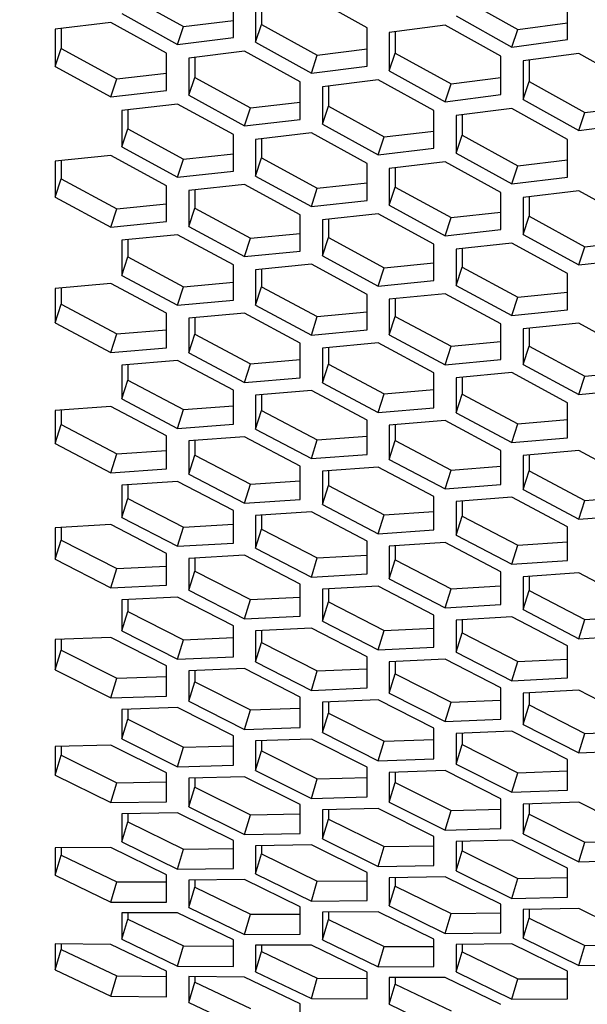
# Model space of a CAD drawing. Header units: millimetres. Extents: x 0 to 420, y 0 to 297.
# Tile 211 of 256: x 238.12 to 240.58, y 180.93 to 185.2. Entities that reach past the tile are written whole.
import ezdxf

# ---------------------------------------------------------------- set-up
doc = ezdxf.new("R2010")
doc.units = ezdxf.units.MM
doc.header["$LTSCALE"] = 23.1
doc.layers.get('0').update_dxf_attribs({"linetype": 'CONTINUOUS'})
doc.layers.add('DIM_PILOTEES', color=7, linetype='CONTINUOUS')
doc.styles.add('TEXTSTYLE_2', font='txt', dxfattribs={"width": 0.97619})
doc.dimstyles.new('DIMSTYLE_1', dxfattribs={"dimtxt": 2.5, "dimasz": 0.1875, "dimexe": 0.125, "dimexo": 0.0625, "dimgap": 1.25, "dimtad": 0, "dimtih": 1, "dimtoh": 1, "dimdsep": 46, "dimtxsty": 'TEXTSTYLE_2', "dimblk": '_FILLED', "dimblk1": '_FILLED', "dimblk2": '_FILLED', "dimcen": 0.09, "dimazin": 2, "dimtfac": 1, "dimtofl": 0, "dimtmove": 0, "dimatfit": 3, "dimldrblk": '_FILLED', "dimfxl": 1, "dimtolj": 1, "dimarcsym": 0})

# ---------------------------------------------------------------- blocks, each defined once
blk = doc.blocks.new('_FILLED')
at = {"color": 0, "linetype": 'BYBLOCK'}
blk.add_solid([(0, 0), (-1, 0.167), (-1, -0.167)], dxfattribs=at)
blk = doc.blocks.new('*D0')
at = {"layer": 'DIM_PILOTEES', "color": 2, "linetype": 'CONTINUOUS'}
for p, q in [((218.8808, 254.2086), (215.0951, 254.2086)), ((215.2201, 254.2086), (215.2201, 191.7537)), ((273.8528, 254.2086), (218.8808, 254.2086)), ((215.2201, 129.4471), (215.2201, 186.7537)), ((218.8808, 129.4471), (215.0951, 129.4471)), ((273.8782, 129.4471), (218.8808, 129.4471))]:
    blk.add_line(p, q, dxfattribs=at)
at = {"layer": 'DIM_PILOTEES', "color": 2, "linetype": 'CONTINUOUS', "xscale": 0.1875, "yscale": 0.1875, "zscale": 0.1875}
for p, rotation in [((215.2201, 254.2086), 90), ((215.2201, 129.4471), 270)]:
    blk.add_blockref('_FILLED', p, dxfattribs=dict(at, rotation=rotation))
at = {"layer": 'DIM_PILOTEES', "color": 2, "linetype": 'CONTINUOUS', "insert": (215.2201, 190.5037), "char_height": 2.5, "width": 10.982143, "attachment_point": 2, "line_spacing_factor": 0.9, "style": 'TEXTSTYLE_2'}
blk.add_mtext('{\\ftxt;\\W0.0001;\\H0.0001;\\~}{\\ftxt;\\W2.9285714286;\\H2.5; }{\\ftxt;\\W0.0001;\\H0.0001;\\~}', dxfattribs=at)

msp = doc.modelspace()

# ---------------------------------------------------------------- linework, layer by layer
at = {"color": 7, "linetype": 'CONTINUOUS'}
for p, q in [((238.5909, 185.3012), (238.8324, 185.1681)), ((240.0398, 185.2906), (240.2813, 185.1557)), ((239.1705, 185.2686), (239.1705, 185.1773)), ((238.8324, 185.1681), (239.048, 185.1947)), ((238.3011, 185.1592), (238.3011, 185.0729)), ((238.8065, 185.0908), (238.8324, 185.1681)), ((239.1446, 185.1002), (239.1705, 185.1773)), ((239.1705, 185.1773), (239.4119, 185.0438)), ((240.2554, 185.0792), (240.2813, 185.1557)), ((240.2813, 185.1557), (240.4969, 185.1848)), ((239.75, 185.1453), (239.75, 185.0533)), ((238.2752, 184.995), (238.3011, 185.0729)), ((238.3011, 185.0729), (238.5426, 184.9408)), ((239.4119, 185.0438), (239.6275, 185.0707)), ((238.8807, 185.0347), (238.8807, 184.9477)), ((239.3861, 184.9665), (239.4119, 185.0438)), ((239.7241, 184.9762), (239.75, 185.0533)), ((239.75, 185.0533), (239.9915, 184.9195)), ((240.3296, 185.0221), (240.3296, 184.9294)), ((238.5167, 184.8628), (238.5426, 184.9408)), ((238.5426, 184.9408), (238.7582, 184.9656)), ((238.8548, 184.8698), (238.8807, 184.9477)), ((238.8807, 184.9477), (239.1222, 184.8153)), ((239.9915, 184.9195), (240.2071, 184.9468)), ((239.4602, 184.9103), (239.4602, 184.8225)), ((239.9656, 184.8422), (239.9915, 184.9195)), ((240.3037, 184.8523), (240.3296, 184.9294)), ((240.3296, 184.9294), (240.571, 184.7952)), ((238.5909, 184.8074), (238.5909, 184.7246)), ((239.0963, 184.7373), (239.1222, 184.8153)), ((239.1222, 184.8153), (239.3378, 184.8404)), ((239.4344, 184.7447), (239.4602, 184.8225)), ((239.4602, 184.8225), (239.7017, 184.6898)), ((240.571, 184.7952), (240.7866, 184.8228)), ((240.0398, 184.7858), (240.0398, 184.6974)), ((240.5452, 184.7179), (240.571, 184.7952)), ((238.565, 184.6459), (238.5909, 184.7246)), ((238.5909, 184.7246), (238.8324, 184.5933)), ((239.1705, 184.6817), (239.1705, 184.5982)), ((239.6758, 184.6118), (239.7017, 184.6898)), ((239.7017, 184.6898), (239.9173, 184.7151)), ((240.0139, 184.6195), (240.0398, 184.6974)), ((240.0398, 184.6974), (240.2813, 184.5643)), ((238.8065, 184.5145), (238.8324, 184.5933)), ((238.8324, 184.5933), (239.048, 184.6164)), ((239.1446, 184.5196), (239.1705, 184.5982)), ((239.1705, 184.5982), (239.4119, 184.4666)), ((238.3011, 184.5865), (238.3011, 184.5079)), ((239.75, 184.556), (239.75, 184.4718)), ((240.2554, 184.4863), (240.2813, 184.5643)), ((240.2813, 184.5643), (240.4969, 184.5899)), ((238.2752, 184.4285), (238.3011, 184.5079)), ((238.3011, 184.5079), (238.5426, 184.3778)), ((239.3861, 184.3878), (239.4119, 184.4666)), ((239.4119, 184.4666), (239.6275, 184.49)), ((239.7241, 184.3932), (239.75, 184.4718)), ((239.75, 184.4718), (239.9915, 184.3399)), ((238.8807, 184.4596), (238.8807, 184.3803)), ((240.3296, 184.4304), (240.3296, 184.3454)), ((238.5426, 184.3778), (238.7582, 184.399)), ((238.8548, 184.301), (238.8807, 184.3803)), ((238.8807, 184.3803), (239.1222, 184.2499)), ((238.5167, 184.2982), (238.5426, 184.3778)), ((239.9656, 184.2611), (239.9915, 184.3399)), ((239.9915, 184.3399), (240.2071, 184.3636)), ((240.3037, 184.2668), (240.3296, 184.3454)), ((240.3296, 184.3454), (240.571, 184.2132)), ((239.4602, 184.3327), (239.4602, 184.2527)), ((239.1222, 184.2499), (239.3378, 184.2714)), ((239.4344, 184.1734), (239.4602, 184.2527)), ((239.4602, 184.2527), (239.7017, 184.122)), ((238.5909, 184.244), (238.5909, 184.1689)), ((239.0963, 184.1703), (239.1222, 184.2499)), ((240.5452, 184.1344), (240.571, 184.2132)), ((240.571, 184.2132), (240.7866, 184.2372)), ((238.565, 184.0889), (238.5909, 184.1689)), ((238.5909, 184.1689), (238.8324, 184.0397)), ((240.0398, 184.2059), (240.0398, 184.1252)), ((239.7017, 184.122), (239.9173, 184.1438)), ((240.0139, 184.0458), (240.0398, 184.1252)), ((240.0398, 184.1252), (240.2813, 183.9941)), ((239.1705, 184.1159), (239.1705, 184.0402)), ((239.6758, 184.0425), (239.7017, 184.122)), ((238.8065, 183.9594), (238.8324, 184.0397)), ((238.8324, 184.0397), (239.048, 184.0593)), ((239.1446, 183.9601), (239.1705, 184.0402)), ((239.1705, 184.0402), (239.4119, 183.9106)), ((238.3011, 184.0349), (238.3011, 183.9641)), ((240.2813, 183.9941), (240.4969, 184.0162)), ((238.2752, 183.8833), (238.3011, 183.9641)), ((238.3011, 183.9641), (238.5426, 183.836)), ((239.75, 183.9879), (239.75, 183.9115)), ((240.2554, 183.9146), (240.2813, 183.9941)), ((239.3861, 183.8304), (239.4119, 183.9106)), ((239.4119, 183.9106), (239.6275, 183.9305)), ((239.7241, 183.8314), (239.75, 183.9115)), ((239.75, 183.9115), (239.9915, 183.7816)), ((238.8807, 183.9057), (238.8807, 183.8342)), ((238.5167, 183.755), (238.5426, 183.836)), ((238.5426, 183.836), (238.7582, 183.8537)), ((238.8548, 183.7534), (238.8807, 183.8342)), ((238.8807, 183.8342), (239.1222, 183.7058)), ((240.3296, 183.8598), (240.3296, 183.7828)), ((239.9656, 183.7013), (239.9915, 183.7816)), ((239.9915, 183.7816), (240.2071, 183.8018)), ((240.3037, 183.7027), (240.3296, 183.7828)), ((240.3296, 183.7828), (240.571, 183.6525)), ((239.4602, 183.7765), (239.4602, 183.7044)), ((238.5909, 183.702), (238.5909, 183.6348)), ((239.0963, 183.6249), (239.1222, 183.7058)), ((239.1222, 183.7058), (239.3378, 183.7238)), ((239.4344, 183.6236), (239.4602, 183.7044)), ((239.4602, 183.7044), (239.7017, 183.5757)), ((240.571, 183.6525), (240.7866, 183.673)), ((238.565, 183.5533), (238.5909, 183.6348)), ((238.5909, 183.6348), (238.8324, 183.5076)), ((240.0398, 183.6473), (240.0398, 183.5745)), ((240.5452, 183.5723), (240.571, 183.6525)), ((239.1705, 183.5716), (239.1705, 183.5038)), ((239.6758, 183.4947), (239.7017, 183.5757)), ((239.7017, 183.5757), (239.9173, 183.5939)), ((240.0139, 183.4937), (240.0398, 183.5745)), ((240.0398, 183.5745), (240.2813, 183.4455)), ((238.3011, 183.5048), (238.3011, 183.4419)), ((238.8065, 183.4259), (238.8324, 183.5076)), ((238.8324, 183.5076), (239.048, 183.5237)), ((239.1446, 183.4223), (239.1705, 183.5038)), ((239.1705, 183.5038), (239.4119, 183.3763)), ((238.2752, 183.3597), (238.3011, 183.4419)), ((238.3011, 183.4419), (238.5426, 183.3159)), ((239.75, 183.4413), (239.75, 183.3728)), ((240.2554, 183.3645), (240.2813, 183.4455)), ((240.2813, 183.4455), (240.4969, 183.464)), ((238.8807, 183.3734), (238.8807, 183.3098)), ((239.3861, 183.2946), (239.4119, 183.3763)), ((239.4119, 183.3763), (239.6275, 183.3926)), ((239.7241, 183.2913), (239.75, 183.3728)), ((239.75, 183.3728), (239.9915, 183.245)), ((238.5167, 183.2336), (238.5426, 183.3159)), ((238.5426, 183.3159), (238.7582, 183.3301)), ((238.8548, 183.2276), (238.8807, 183.3098)), ((238.8807, 183.3098), (239.1222, 183.1835)), ((240.3296, 183.311), (240.3296, 183.2418)), ((239.4602, 183.2419), (239.4602, 183.1777)), ((239.9656, 183.1633), (239.9915, 183.245)), ((239.9915, 183.245), (240.2071, 183.2616)), ((240.3037, 183.1603), (240.3296, 183.2418)), ((240.3296, 183.2418), (240.571, 183.1137)), ((239.0963, 183.1012), (239.1222, 183.1835)), ((239.1222, 183.1835), (239.3378, 183.198)), ((238.5909, 183.1817), (238.5909, 183.1224)), ((239.4344, 183.0956), (239.4602, 183.1777)), ((239.4602, 183.1777), (239.7017, 183.0512)), ((238.565, 183.0396), (238.5909, 183.1224)), ((238.5909, 183.1224), (238.8324, 182.9974)), ((240.0398, 183.1105), (240.0398, 183.0456)), ((240.5452, 183.032), (240.571, 183.1137)), ((240.571, 183.1137), (240.7866, 183.1306)), ((239.7017, 183.0512), (239.9173, 183.0659)), ((239.1705, 183.0492), (239.1705, 182.9893)), ((239.6758, 182.9688), (239.7017, 183.0512)), ((240.0139, 182.9635), (240.0398, 183.0456)), ((240.0398, 183.0456), (240.2813, 182.9188)), ((238.3011, 182.9967), (238.3011, 182.9416)), ((238.8065, 182.9144), (238.8324, 182.9974)), ((238.8324, 182.9974), (239.048, 183.0099)), ((239.1446, 182.9064), (239.1705, 182.9893)), ((239.1705, 182.9893), (239.4119, 182.8639)), ((238.2752, 182.8582), (238.3011, 182.9416)), ((238.3011, 182.9416), (238.5426, 182.8179)), ((240.2813, 182.9188), (240.4969, 182.9337)), ((239.75, 182.9167), (239.75, 182.8561)), ((240.2554, 182.8364), (240.2813, 182.9188)), ((238.8807, 182.8631), (238.8807, 182.8074)), ((239.3861, 182.7809), (239.4119, 182.8639)), ((239.4119, 182.8639), (239.6275, 182.8767)), ((239.7241, 182.7733), (239.75, 182.8561)), ((239.75, 182.8561), (239.9915, 182.7305)), ((238.5167, 182.7342), (238.5426, 182.8179)), ((238.5426, 182.8179), (238.7582, 182.8285)), ((238.8548, 182.724), (238.8807, 182.8074)), ((238.8807, 182.8074), (239.1222, 182.6834)), ((240.3296, 182.7841), (240.3296, 182.7229)), ((239.4602, 182.7295), (239.4602, 182.6732)), ((239.9656, 182.6475), (239.9915, 182.7305)), ((239.9915, 182.7305), (240.2071, 182.7435)), ((240.3037, 182.6401), (240.3296, 182.7229)), ((240.3296, 182.7229), (240.571, 182.597)), ((238.5909, 182.6836), (238.5909, 182.6322)), ((239.0963, 182.5997), (239.1222, 182.6834)), ((239.1222, 182.6834), (239.3378, 182.6943)), ((239.4344, 182.5897), (239.4602, 182.6732)), ((239.4602, 182.6732), (239.7017, 182.5489)), ((238.565, 182.5481), (238.5909, 182.6322)), ((238.5909, 182.6322), (238.8324, 182.5095)), ((240.0398, 182.5959), (240.0398, 182.539)), ((240.5452, 182.514), (240.571, 182.597)), ((240.571, 182.597), (240.7866, 182.6104)), ((239.1705, 182.549), (239.1705, 182.497)), ((239.6758, 182.4652), (239.7017, 182.5489)), ((239.7017, 182.5489), (239.9173, 182.56)), ((238.3011, 182.5108), (238.3011, 182.4637)), ((238.8065, 182.4252), (238.8324, 182.5095)), ((238.8324, 182.5095), (239.048, 182.5184)), ((240.0139, 182.4555), (240.0398, 182.539)), ((240.0398, 182.539), (240.2813, 182.4144)), ((238.2752, 182.3789), (238.3011, 182.4637)), ((238.3011, 182.4637), (238.5426, 182.3422)), ((239.1446, 182.4129), (239.1705, 182.497)), ((239.1705, 182.497), (239.4119, 182.374)), ((240.2813, 182.4144), (240.4969, 182.4258)), ((238.8807, 182.3752), (238.8807, 182.3274)), ((239.3861, 182.2897), (239.4119, 182.374)), ((239.4119, 182.374), (239.6275, 182.3832)), ((239.75, 182.4144), (239.75, 182.3618)), ((240.2554, 182.3307), (240.2813, 182.4144)), ((238.5167, 182.2573), (238.5426, 182.3422)), ((238.5426, 182.3422), (238.7582, 182.3493)), ((239.7241, 182.2777), (239.75, 182.3618)), ((239.75, 182.3618), (239.9915, 182.2384)), ((238.8548, 182.2427), (238.8807, 182.3274)), ((238.8807, 182.3274), (239.1222, 182.2057)), ((239.9915, 182.2384), (240.2071, 182.2479)), ((240.3296, 182.2797), (240.3296, 182.2265)), ((238.5909, 182.208), (238.5909, 182.1646)), ((239.0963, 182.1208), (239.1222, 182.2057)), ((239.1222, 182.2057), (239.3378, 182.213)), ((239.4602, 182.2395), (239.4602, 182.1912)), ((239.9656, 182.1542), (239.9915, 182.2384)), ((240.3037, 182.1424), (240.3296, 182.2265)), ((240.3296, 182.2265), (240.571, 182.1029)), ((238.565, 182.0792), (238.5909, 182.1646)), ((238.5909, 182.1646), (238.8324, 182.0441)), ((239.4344, 182.1065), (239.4602, 182.1912)), ((239.4602, 182.1912), (239.7017, 182.0692)), ((239.7017, 182.0692), (239.9173, 182.0768)), ((240.0398, 182.1039), (240.0398, 182.055)), ((240.5452, 182.0186), (240.571, 182.1029)), ((240.571, 182.1029), (240.7866, 182.1127)), ((238.3011, 182.0475), (238.3011, 182.0084)), ((238.8065, 181.9586), (238.8324, 182.0441)), ((238.8324, 182.0441), (239.048, 182.0496)), ((239.1705, 182.0714), (239.1705, 182.0274)), ((239.6758, 181.9843), (239.7017, 182.0692)), ((240.0139, 181.9702), (240.0398, 182.055)), ((240.0398, 182.055), (240.2813, 181.9327)), ((238.2752, 181.9224), (238.3011, 182.0084)), ((238.3011, 182.0084), (238.5426, 181.8893)), ((239.1446, 181.942), (239.1705, 182.0274)), ((239.1705, 182.0274), (239.4119, 181.9067)), ((238.8807, 181.9099), (238.8807, 181.8702)), ((239.3861, 181.8211), (239.4119, 181.9067)), ((239.4119, 181.9067), (239.6275, 181.9123)), ((239.75, 181.9347), (239.75, 181.8902)), ((240.2554, 181.8478), (240.2813, 181.9327)), ((240.2813, 181.9327), (240.4969, 181.9405)), ((238.5167, 181.8032), (238.5426, 181.8893)), ((238.5426, 181.8893), (238.7582, 181.8928)), ((238.8548, 181.7843), (238.8807, 181.8702)), ((238.8807, 181.8702), (239.1222, 181.7508)), ((239.7241, 181.8048), (239.75, 181.8902)), ((239.75, 181.8902), (239.9915, 181.7692)), ((239.9915, 181.7692), (240.2071, 181.7751)), ((240.3296, 181.7981), (240.3296, 181.7529)), ((238.5909, 181.7552), (238.5909, 181.7198)), ((239.0963, 181.6647), (239.1222, 181.7508)), ((239.1222, 181.7508), (239.3378, 181.7546)), ((239.4344, 181.6461), (239.4602, 181.732)), ((239.4602, 181.7723), (239.4602, 181.732)), ((239.4602, 181.732), (239.7017, 181.6124)), ((239.9656, 181.6837), (239.9915, 181.7692)), ((240.3037, 181.6676), (240.3296, 181.7529)), ((240.3296, 181.7529), (240.571, 181.6317)), ((238.565, 181.6332), (238.5909, 181.7198)), ((238.5909, 181.7198), (238.8324, 181.6017)), ((238.3011, 181.6072), (238.3011, 181.576)), ((239.1705, 181.6166), (239.1705, 181.5807)), ((239.6758, 181.5263), (239.7017, 181.6124)), ((239.7017, 181.6124), (239.9173, 181.6164)), ((240.0398, 181.6347), (240.0398, 181.5939)), ((240.5452, 181.5462), (240.571, 181.6317)), ((240.571, 181.6317), (240.7866, 181.6378)), ((238.2752, 181.4889), (238.3011, 181.576)), ((238.3011, 181.576), (238.5426, 181.4594)), ((238.8065, 181.5151), (238.8324, 181.6017)), ((238.8324, 181.6017), (239.048, 181.6036)), ((239.1446, 181.4942), (239.1705, 181.5807)), ((239.1705, 181.5807), (239.4119, 181.4624)), ((240.0139, 181.5079), (240.0398, 181.5939)), ((240.0398, 181.5939), (240.2813, 181.474)), ((239.75, 181.4781), (239.75, 181.4416)), ((240.2813, 181.474), (240.4969, 181.4782)), ((238.5167, 181.3721), (238.5426, 181.4594)), ((238.5426, 181.4594), (238.7582, 181.4593)), ((238.8548, 181.3489), (238.8807, 181.436)), ((238.8807, 181.4677), (238.8807, 181.436)), ((238.8807, 181.436), (239.1222, 181.3191)), ((239.3861, 181.3757), (239.4119, 181.4624)), ((239.4119, 181.4624), (239.6275, 181.4645)), ((239.7241, 181.3551), (239.75, 181.4416)), ((239.75, 181.4416), (239.9915, 181.3231)), ((240.2554, 181.3879), (240.2813, 181.474)), ((238.5909, 181.3255), (238.5909, 181.2981)), ((239.0963, 181.2319), (239.1222, 181.3191)), ((239.1222, 181.3191), (239.3378, 181.3193)), ((239.4602, 181.3282), (239.4602, 181.296)), ((239.9656, 181.2364), (239.9915, 181.3231)), ((239.9915, 181.3231), (240.2071, 181.3254)), ((240.3296, 181.3395), (240.3296, 181.3025)), ((238.565, 181.2105), (238.5909, 181.2981)), ((238.5909, 181.2981), (238.8324, 181.1826)), ((239.4344, 181.2089), (239.4602, 181.296)), ((239.4602, 181.296), (239.7017, 181.1789)), ((240.3037, 181.216), (240.3296, 181.3025)), ((240.3296, 181.3025), (240.571, 181.1837)), ((238.3011, 181.1901), (238.3011, 181.1669)), ((238.8065, 181.0948), (238.8324, 181.1826)), ((238.8324, 181.1826), (239.048, 181.1809)), ((239.1705, 181.1852), (239.1705, 181.1572)), ((239.6758, 181.0917), (239.7017, 181.1789)), ((239.7017, 181.1789), (239.9173, 181.1793)), ((240.0398, 181.1888), (240.0398, 181.156)), ((240.5452, 181.097), (240.571, 181.1837)), ((240.571, 181.1837), (240.7866, 181.1862)), ((238.2752, 181.0788), (238.3011, 181.1669)), ((238.3011, 181.1669), (238.5426, 181.0528)), ((239.1446, 181.0696), (239.1705, 181.1572)), ((239.1705, 181.1572), (239.4119, 181.0415)), ((240.0139, 181.069), (240.0398, 181.156)), ((240.0398, 181.156), (240.2813, 181.0386)), ((238.5167, 180.9645), (238.5426, 181.0528)), ((238.5426, 181.0528), (238.7582, 181.0492)), ((238.8548, 180.937), (238.8807, 181.0252)), ((238.8807, 181.0488), (238.8807, 181.0252)), ((238.8807, 181.0252), (239.1222, 180.9109)), ((239.3861, 180.9537), (239.4119, 181.0415)), ((239.4119, 181.0415), (239.6275, 181.04)), ((239.7241, 180.9287), (239.75, 181.0164)), ((239.75, 181.0448), (239.75, 181.0164)), ((239.75, 181.0164), (239.9915, 180.9004)), ((240.2554, 180.9514), (240.2813, 181.0386)), ((240.2813, 181.0386), (240.4969, 181.0393))]:
    msp.add_line(p, q, dxfattribs=at)
at = {"color": 3, "linetype": 'CONTINUOUS'}
for p, q in [((239.048, 185.1208), (239.048, 185.2857)), ((239.6275, 185.1625), (239.3861, 185.2971)), ((240.4969, 185.112), (240.4969, 185.2815)), ((239.1446, 185.2652), (239.1446, 185.1002)), ((238.565, 185.2241), (238.8065, 185.0908)), ((240.0139, 185.2143), (240.2554, 185.0792)), ((238.5167, 185.1855), (238.2752, 185.1561)), ((238.2752, 185.1561), (238.2752, 184.995)), ((238.7582, 185.0523), (238.5167, 185.1855)), ((239.6275, 184.9969), (239.6275, 185.1625)), ((239.9656, 185.1742), (239.7241, 185.1419)), ((240.2071, 185.0392), (239.9656, 185.1742)), ((238.8065, 185.0908), (239.048, 185.1208)), ((239.7241, 185.1419), (239.7241, 184.9762)), ((240.2554, 185.0792), (240.4969, 185.112)), ((239.1446, 185.1002), (239.3861, 184.9665)), ((238.7582, 184.8907), (238.7582, 185.0523)), ((239.0963, 185.0613), (238.8548, 185.0316)), ((238.8548, 185.0316), (238.8548, 184.8698)), ((239.3378, 184.9278), (239.0963, 185.0613)), ((240.2071, 184.873), (240.2071, 185.0392)), ((240.5452, 185.0513), (240.3037, 185.0187)), ((240.7866, 184.916), (240.5452, 185.0513)), ((238.2752, 184.995), (238.5167, 184.8628)), ((239.3861, 184.9665), (239.6275, 184.9969)), ((240.3037, 185.0187), (240.3037, 184.8523)), ((239.6758, 184.9372), (239.4344, 184.9071)), ((239.9173, 184.8034), (239.6758, 184.9372)), ((239.7241, 184.9762), (239.9656, 184.8422)), ((239.3378, 184.7655), (239.3378, 184.9278)), ((239.4344, 184.9071), (239.4344, 184.7447)), ((238.5167, 184.8628), (238.7582, 184.8907)), ((238.8548, 184.8698), (239.0963, 184.7373)), ((239.9656, 184.8422), (240.2071, 184.873)), ((240.3037, 184.8523), (240.5452, 184.7179)), ((238.8065, 184.8321), (238.565, 184.8044)), ((239.048, 184.6997), (238.8065, 184.8321)), ((240.2554, 184.8131), (240.0139, 184.7826)), ((240.4969, 184.6789), (240.2554, 184.8131)), ((238.565, 184.8044), (238.565, 184.6459)), ((239.0963, 184.7373), (239.3378, 184.7655)), ((239.9173, 184.6404), (239.9173, 184.8034)), ((240.0139, 184.7826), (240.0139, 184.6195)), ((239.4344, 184.7447), (239.6758, 184.6118)), ((240.5452, 184.7179), (240.7866, 184.749)), ((239.048, 184.5406), (239.048, 184.6997)), ((239.3861, 184.7067), (239.1446, 184.6787)), ((239.1446, 184.6787), (239.1446, 184.5196)), ((239.6275, 184.574), (239.3861, 184.7067)), ((240.4969, 184.5152), (240.4969, 184.6789)), ((238.565, 184.6459), (238.8065, 184.5145)), ((239.6758, 184.6118), (239.9173, 184.6404)), ((238.5167, 184.6093), (238.2752, 184.5838)), ((238.7582, 184.478), (238.5167, 184.6093)), ((240.0139, 184.6195), (240.2554, 184.4863)), ((238.2752, 184.5838), (238.2752, 184.4285)), ((239.6275, 184.4143), (239.6275, 184.574)), ((239.9656, 184.5813), (239.7241, 184.553)), ((239.7241, 184.553), (239.7241, 184.3932)), ((240.2071, 184.4483), (239.9656, 184.5813)), ((238.8065, 184.5145), (239.048, 184.5406)), ((239.1446, 184.5196), (239.3861, 184.3878)), ((240.2554, 184.4863), (240.4969, 184.5152)), ((238.7582, 184.3222), (238.7582, 184.478)), ((239.0963, 184.4827), (238.8548, 184.4569)), ((239.3378, 184.3511), (239.0963, 184.4827)), ((238.2752, 184.4285), (238.5167, 184.2982)), ((238.8548, 184.4569), (238.8548, 184.301)), ((240.2071, 184.2879), (240.2071, 184.4483)), ((240.5452, 184.456), (240.3037, 184.4273)), ((240.3037, 184.4273), (240.3037, 184.2668)), ((240.7866, 184.3226), (240.5452, 184.456)), ((239.3861, 184.3878), (239.6275, 184.4143)), ((239.7241, 184.3932), (239.9656, 184.2611)), ((239.3378, 184.1947), (239.3378, 184.3511)), ((239.6758, 184.3561), (239.4344, 184.33)), ((239.9173, 184.2242), (239.6758, 184.3561)), ((238.5167, 184.2982), (238.7582, 184.3222)), ((238.8548, 184.301), (239.0963, 184.1703)), ((239.4344, 184.33), (239.4344, 184.1734)), ((238.8065, 184.2652), (238.565, 184.2415)), ((239.048, 184.1347), (238.8065, 184.2652)), ((239.9656, 184.2611), (240.2071, 184.2879)), ((240.3037, 184.2668), (240.5452, 184.1344)), ((238.565, 184.2415), (238.565, 184.0889)), ((239.9173, 184.0671), (239.9173, 184.2242)), ((240.2554, 184.2295), (240.0139, 184.203)), ((240.4969, 184.0973), (240.2554, 184.2295)), ((239.0963, 184.1703), (239.3378, 184.1947)), ((239.4344, 184.1734), (239.6758, 184.0425)), ((240.0139, 184.203), (240.0139, 184.0458)), ((239.048, 183.9816), (239.048, 184.1347)), ((239.3861, 184.1374), (239.1446, 184.1134)), ((239.6275, 184.0067), (239.3861, 184.1374)), ((240.5452, 184.1344), (240.7866, 184.1615)), ((238.565, 184.0889), (238.8065, 183.9594)), ((239.1446, 184.1134), (239.1446, 183.9601)), ((240.4969, 183.9395), (240.4969, 184.0973)), ((238.5167, 184.0542), (238.2752, 184.0326)), ((238.7582, 183.9249), (238.5167, 184.0542)), ((239.6758, 184.0425), (239.9173, 184.0671)), ((240.0139, 184.0458), (240.2554, 183.9146)), ((238.2752, 184.0326), (238.2752, 183.8833)), ((239.6275, 183.8529), (239.6275, 184.0067)), ((239.9656, 184.0096), (239.7241, 183.9853)), ((240.2071, 183.8786), (239.9656, 184.0096)), ((238.8065, 183.9594), (239.048, 183.9816)), ((239.1446, 183.9601), (239.3861, 183.8304)), ((239.7241, 183.9853), (239.7241, 183.8314)), ((238.7582, 183.7751), (238.7582, 183.9249)), ((239.0963, 183.9252), (238.8548, 183.9034)), ((239.3378, 183.7957), (239.0963, 183.9252)), ((240.2554, 183.9146), (240.4969, 183.9395)), ((238.2752, 183.8833), (238.5167, 183.755)), ((238.8548, 183.9034), (238.8548, 183.7534)), ((240.2071, 183.7241), (240.2071, 183.8786)), ((240.5452, 183.8819), (240.3037, 183.8572)), ((240.7866, 183.7505), (240.5452, 183.8819)), ((239.3861, 183.8304), (239.6275, 183.8529)), ((239.7241, 183.8314), (239.9656, 183.7013)), ((240.3037, 183.8572), (240.3037, 183.7027)), ((239.3378, 183.6452), (239.3378, 183.7957)), ((239.6758, 183.7963), (239.4344, 183.7741)), ((239.9173, 183.6664), (239.6758, 183.7963)), ((238.5167, 183.755), (238.7582, 183.7751)), ((238.8548, 183.7534), (239.0963, 183.6249)), ((239.4344, 183.7741), (239.4344, 183.6236)), ((238.8065, 183.7196), (238.565, 183.6999)), ((238.565, 183.6999), (238.565, 183.5533)), ((239.048, 183.5912), (238.8065, 183.7196)), ((239.9656, 183.7013), (240.2071, 183.7241)), ((240.3037, 183.7027), (240.5452, 183.5723)), ((239.9173, 183.5153), (239.9173, 183.6664)), ((240.2554, 183.6674), (240.0139, 183.6449)), ((240.4969, 183.5372), (240.2554, 183.6674)), ((239.0963, 183.6249), (239.3378, 183.6452)), ((239.4344, 183.6236), (239.6758, 183.4947)), ((240.0139, 183.6449), (240.0139, 183.4937)), ((239.048, 183.4441), (239.048, 183.5912)), ((239.3861, 183.5896), (239.1446, 183.5695)), ((239.1446, 183.5695), (239.1446, 183.4223)), ((239.6275, 183.4609), (239.3861, 183.5896)), ((240.5452, 183.5723), (240.7866, 183.5954)), ((238.565, 183.5533), (238.8065, 183.4259)), ((240.4969, 183.3855), (240.4969, 183.5372)), ((238.5167, 183.5206), (238.2752, 183.503)), ((238.2752, 183.503), (238.2752, 183.3597)), ((238.7582, 183.3934), (238.5167, 183.5206)), ((239.6758, 183.4947), (239.9173, 183.5153)), ((240.0139, 183.4937), (240.2554, 183.3645)), ((238.8065, 183.4259), (239.048, 183.4441)), ((239.6275, 183.3132), (239.6275, 183.4609)), ((239.9656, 183.4595), (239.7241, 183.4392)), ((240.2071, 183.3305), (239.9656, 183.4595)), ((239.1446, 183.4223), (239.3861, 183.2946)), ((239.7241, 183.4392), (239.7241, 183.2913)), ((238.2752, 183.3597), (238.5167, 183.2336)), ((238.7582, 183.2497), (238.7582, 183.3934)), ((239.0963, 183.3894), (238.8548, 183.3715)), ((238.8548, 183.3715), (238.8548, 183.2276)), ((239.3378, 183.2619), (239.0963, 183.3894)), ((240.2554, 183.3645), (240.4969, 183.3855)), ((239.3861, 183.2946), (239.6275, 183.3132)), ((240.2071, 183.1822), (240.2071, 183.3305)), ((240.5452, 183.3295), (240.3037, 183.3088)), ((240.7866, 183.2001), (240.5452, 183.3295)), ((239.7241, 183.2913), (239.9656, 183.1633)), ((240.3037, 183.3088), (240.3037, 183.1603)), ((238.5167, 183.2336), (238.7582, 183.2497)), ((238.8548, 183.2276), (239.0963, 183.1012)), ((239.3378, 183.1176), (239.3378, 183.2619)), ((239.6758, 183.2582), (239.4344, 183.24)), ((239.4344, 183.24), (239.4344, 183.0956)), ((239.9173, 183.1305), (239.6758, 183.2582)), ((238.8065, 183.1958), (238.565, 183.1801)), ((239.048, 183.0696), (238.8065, 183.1958)), ((238.565, 183.1801), (238.565, 183.0396)), ((239.9656, 183.1633), (240.2071, 183.1822)), ((240.3037, 183.1603), (240.5452, 183.032)), ((239.0963, 183.1012), (239.3378, 183.1176)), ((239.9173, 182.9855), (239.9173, 183.1305)), ((240.2554, 183.1271), (240.0139, 183.1085)), ((240.0139, 183.1085), (240.0139, 182.9635)), ((240.4969, 182.999), (240.2554, 183.1271)), ((239.048, 182.9286), (239.048, 183.0696)), ((239.3861, 183.0636), (239.1446, 183.0475)), ((239.6275, 182.937), (239.3861, 183.0636)), ((239.4344, 183.0956), (239.6758, 182.9688)), ((238.565, 183.0396), (238.8065, 182.9144)), ((239.1446, 183.0475), (239.1446, 182.9064)), ((240.5452, 183.032), (240.7866, 183.0512)), ((238.5167, 183.0089), (238.2752, 182.9953)), ((238.2752, 182.9953), (238.2752, 182.8582)), ((238.7582, 182.8839), (238.5167, 183.0089)), ((239.6758, 182.9688), (239.9173, 182.9855)), ((240.4969, 182.8534), (240.4969, 182.999)), ((238.8065, 182.9144), (239.048, 182.9286)), ((239.6275, 182.7955), (239.6275, 182.937)), ((239.9656, 182.9313), (239.7241, 182.9149)), ((240.2071, 182.8045), (239.9656, 182.9313)), ((240.0139, 182.9635), (240.2554, 182.8364)), ((239.1446, 182.9064), (239.3861, 182.7809)), ((239.7241, 182.9149), (239.7241, 182.7733)), ((238.2752, 182.8582), (238.5167, 182.7342)), ((238.7582, 182.7463), (238.7582, 182.8839)), ((239.0963, 182.8756), (238.8548, 182.8616)), ((238.8548, 182.8616), (238.8548, 182.724)), ((239.3378, 182.7503), (239.0963, 182.8756)), ((240.2554, 182.8364), (240.4969, 182.8534)), ((240.2071, 182.6623), (240.2071, 182.8045)), ((239.3861, 182.7809), (239.6275, 182.7955)), ((239.7241, 182.7733), (239.9656, 182.6475)), ((240.5452, 182.7991), (240.3037, 182.7824)), ((240.3037, 182.7824), (240.3037, 182.6401)), ((240.7866, 182.6719), (240.5452, 182.7991)), ((238.5167, 182.7342), (238.7582, 182.7463)), ((238.8548, 182.724), (239.0963, 182.5997)), ((239.3378, 182.6121), (239.3378, 182.7503)), ((239.6758, 182.7422), (239.4344, 182.728)), ((239.4344, 182.728), (239.4344, 182.5897)), ((239.9173, 182.6166), (239.6758, 182.7422)), ((238.8065, 182.6942), (238.565, 182.6824)), ((238.565, 182.6824), (238.565, 182.5481)), ((239.048, 182.5702), (238.8065, 182.6942)), ((239.9656, 182.6475), (240.2071, 182.6623)), ((240.3037, 182.6401), (240.5452, 182.514)), ((239.0963, 182.5997), (239.3378, 182.6121)), ((239.4344, 182.5897), (239.6758, 182.4652)), ((239.9173, 182.4779), (239.9173, 182.6166)), ((240.2554, 182.6089), (240.0139, 182.5944)), ((240.0139, 182.5944), (240.0139, 182.4555)), ((240.4969, 182.483), (240.2554, 182.6089)), ((238.565, 182.5481), (238.8065, 182.4252)), ((239.048, 182.4354), (239.048, 182.5702)), ((239.3861, 182.5598), (239.1446, 182.5477)), ((239.1446, 182.5477), (239.1446, 182.4129)), ((239.6275, 182.4355), (239.3861, 182.5598)), ((238.5167, 182.5195), (238.2752, 182.5098)), ((238.2752, 182.5098), (238.2752, 182.3789)), ((238.7582, 182.3967), (238.5167, 182.5195)), ((240.5452, 182.514), (240.7866, 182.5292)), ((239.6758, 182.4652), (239.9173, 182.4779)), ((240.4969, 182.3437), (240.4969, 182.483)), ((238.8065, 182.4252), (239.048, 182.4354)), ((239.6275, 182.3002), (239.6275, 182.4355)), ((239.9656, 182.4254), (239.7241, 182.4131)), ((240.2071, 182.3008), (239.9656, 182.4254)), ((240.0139, 182.4555), (240.2554, 182.3307)), ((238.2752, 182.3789), (238.5167, 182.2573)), ((238.7582, 182.2654), (238.7582, 182.3967)), ((239.0963, 182.3841), (238.8548, 182.3741)), ((238.8548, 182.3741), (238.8548, 182.2427)), ((239.3378, 182.2611), (239.0963, 182.3841)), ((239.1446, 182.4129), (239.3861, 182.2897)), ((239.7241, 182.4131), (239.7241, 182.2777)), ((240.2554, 182.3307), (240.4969, 182.3437)), ((239.3861, 182.2897), (239.6275, 182.3002)), ((240.2071, 182.165), (240.2071, 182.3008)), ((240.5452, 182.2911), (240.3037, 182.2784)), ((240.7866, 182.1662), (240.5452, 182.2911)), ((238.5167, 182.2573), (238.7582, 182.2654)), ((239.3378, 182.1292), (239.3378, 182.2611)), ((239.6758, 182.2487), (239.4344, 182.2384)), ((239.9173, 182.1254), (239.6758, 182.2487)), ((239.7241, 182.2777), (239.9656, 182.1542)), ((240.3037, 182.2784), (240.3037, 182.1424)), ((238.8065, 182.215), (238.565, 182.2072)), ((238.565, 182.2072), (238.565, 182.0792)), ((239.048, 182.0933), (238.8065, 182.215)), ((238.8548, 182.2427), (239.0963, 182.1208)), ((239.4344, 182.2384), (239.4344, 182.1065)), ((239.9656, 182.1542), (240.2071, 182.165)), ((239.0963, 182.1208), (239.3378, 182.1292)), ((239.9173, 181.993), (239.9173, 182.1254)), ((240.3037, 182.1424), (240.5452, 182.0186)), ((238.565, 182.0792), (238.8065, 181.9586)), ((239.048, 181.9649), (239.048, 182.0933)), ((239.3861, 182.0786), (239.1446, 182.0705)), ((239.6275, 181.9566), (239.3861, 182.0786)), ((239.4344, 182.1065), (239.6758, 181.9843)), ((240.2554, 182.1133), (240.0139, 182.1028)), ((240.0139, 182.1028), (240.0139, 181.9702)), ((240.4969, 181.9897), (240.2554, 182.1133)), ((238.5167, 182.0526), (238.2752, 182.0469)), ((238.2752, 182.0469), (238.2752, 181.9224)), ((238.7582, 181.9322), (238.5167, 182.0526)), ((239.1446, 182.0705), (239.1446, 181.942)), ((239.6758, 181.9843), (239.9173, 181.993)), ((240.4969, 181.8567), (240.4969, 181.9897)), ((240.5452, 182.0186), (240.7866, 182.0297)), ((238.8065, 181.9586), (239.048, 181.9649)), ((239.6275, 181.8277), (239.6275, 181.9566)), ((240.0139, 181.9702), (240.2554, 181.8478)), ((238.2752, 181.9224), (238.5167, 181.8032)), ((238.7582, 181.8073), (238.7582, 181.9322)), ((239.0963, 181.9153), (238.8548, 181.9093)), ((238.8548, 181.9093), (238.8548, 181.7843)), ((239.3378, 181.7946), (239.0963, 181.9153)), ((239.1446, 181.942), (239.3861, 181.8211)), ((239.9656, 181.9422), (239.7241, 181.9339)), ((239.7241, 181.9339), (239.7241, 181.8048)), ((240.2071, 181.82), (239.9656, 181.9422)), ((239.3861, 181.8211), (239.6275, 181.8277)), ((240.2071, 181.6905), (240.2071, 181.82)), ((240.2554, 181.8478), (240.4969, 181.8567)), ((238.5167, 181.8032), (238.7582, 181.8073)), ((238.8548, 181.7843), (239.0963, 181.6647)), ((239.3378, 181.6691), (239.3378, 181.7946)), ((239.6758, 181.7779), (239.4344, 181.7717)), ((239.9173, 181.657), (239.6758, 181.7779)), ((239.7241, 181.8048), (239.9656, 181.6837)), ((240.5452, 181.8058), (240.3037, 181.7972)), ((240.3037, 181.7972), (240.3037, 181.6676)), ((240.7866, 181.6833), (240.5452, 181.8058)), ((238.8065, 181.7586), (238.565, 181.7548)), ((238.565, 181.7548), (238.565, 181.6332)), ((239.048, 181.6393), (238.8065, 181.7586)), ((239.4344, 181.7717), (239.4344, 181.6461)), ((239.9656, 181.6837), (240.2071, 181.6905)), ((239.0963, 181.6647), (239.3378, 181.6691)), ((239.9173, 181.531), (239.9173, 181.657)), ((240.3037, 181.6676), (240.5452, 181.5462)), ((238.5167, 181.6087), (238.2752, 181.607)), ((238.2752, 181.607), (238.2752, 181.4889)), ((238.7582, 181.4908), (238.5167, 181.6087)), ((238.565, 181.6332), (238.8065, 181.5151)), ((239.048, 181.5173), (239.048, 181.6393)), ((239.3861, 181.6203), (239.1446, 181.6162)), ((239.1446, 181.6162), (239.1446, 181.4942)), ((239.6275, 181.5008), (239.3861, 181.6203)), ((239.4344, 181.6461), (239.6758, 181.5263)), ((240.2554, 181.6405), (240.0139, 181.634)), ((240.0139, 181.634), (240.0139, 181.5079)), ((240.4969, 181.5193), (240.2554, 181.6405)), ((239.6758, 181.5263), (239.9173, 181.531)), ((240.4969, 181.3928), (240.4969, 181.5193)), ((240.5452, 181.5462), (240.7866, 181.5533)), ((238.2752, 181.4889), (238.5167, 181.3721)), ((238.7582, 181.3723), (238.7582, 181.4908)), ((238.8065, 181.5151), (239.048, 181.5173)), ((239.1446, 181.4942), (239.3861, 181.3757)), ((239.6275, 181.3782), (239.6275, 181.5008)), ((239.9656, 181.482), (239.7241, 181.4777)), ((239.7241, 181.4777), (239.7241, 181.3551)), ((240.2071, 181.3622), (239.9656, 181.482)), ((240.0139, 181.5079), (240.2554, 181.3879)), ((239.0963, 181.4695), (238.8548, 181.4675)), ((238.8548, 181.4675), (238.8548, 181.3489)), ((239.3378, 181.3513), (239.0963, 181.4695)), ((240.2554, 181.3879), (240.4969, 181.3928)), ((238.5167, 181.3721), (238.7582, 181.3723)), ((238.8548, 181.3489), (239.0963, 181.2319)), ((239.3378, 181.2323), (239.3378, 181.3513)), ((239.3861, 181.3757), (239.6275, 181.3782)), ((239.7241, 181.3551), (239.9656, 181.2364)), ((240.2071, 181.2392), (240.2071, 181.3622)), ((238.565, 181.3256), (238.565, 181.2105)), ((238.8065, 181.3254), (238.565, 181.3256)), ((239.048, 181.2086), (238.8065, 181.3254)), ((239.6758, 181.3302), (239.4344, 181.328)), ((239.4344, 181.328), (239.4344, 181.2089)), ((239.9173, 181.2118), (239.6758, 181.3302)), ((240.5452, 181.3437), (240.3037, 181.3391)), ((240.3037, 181.3391), (240.3037, 181.216)), ((240.7866, 181.2236), (240.5452, 181.3437)), ((239.0963, 181.2319), (239.3378, 181.2323)), ((239.9656, 181.2364), (240.2071, 181.2392)), ((238.2752, 181.1904), (238.2752, 181.0788)), ((238.5167, 181.1881), (238.2752, 181.1904)), ((238.7582, 181.0726), (238.5167, 181.1881)), ((238.565, 181.2105), (238.8065, 181.0948)), ((239.048, 181.0931), (239.048, 181.2086)), ((239.3861, 181.1853), (239.1446, 181.1852)), ((239.1446, 181.1852), (239.1446, 181.0696)), ((239.6275, 181.0682), (239.3861, 181.1853)), ((239.4344, 181.2089), (239.6758, 181.0917)), ((239.9173, 181.0923), (239.9173, 181.2118)), ((240.2554, 181.191), (240.0139, 181.1885)), ((240.0139, 181.1885), (240.0139, 181.069)), ((240.4969, 181.0723), (240.2554, 181.191)), ((240.3037, 181.216), (240.5452, 181.097)), ((238.8065, 181.0948), (239.048, 181.0931)), ((239.6758, 181.0917), (239.9173, 181.0923)), ((240.5452, 181.097), (240.7866, 181.1001)), ((238.2752, 181.0788), (238.5167, 180.9645)), ((238.7582, 180.9607), (238.7582, 181.0726)), ((238.8548, 181.0491), (238.8548, 180.937)), ((239.0963, 181.047), (238.8548, 181.0491)), ((239.1446, 181.0696), (239.3861, 180.9537)), ((239.6275, 180.9522), (239.6275, 181.0682)), ((240.0139, 181.069), (240.2554, 180.9514)), ((240.4969, 180.9523), (240.4969, 181.0723)), ((239.3378, 180.9314), (239.0963, 181.047)), ((239.9656, 181.0451), (239.7241, 181.0448)), ((239.7241, 181.0448), (239.7241, 180.9287)), ((240.2071, 180.9278), (239.9656, 181.0451)), ((238.5167, 180.9645), (238.7582, 180.9607)), ((238.8548, 180.937), (239.0963, 180.8226)), ((239.3378, 180.8189), (239.3378, 180.9314)), ((239.3861, 180.9537), (239.6275, 180.9522)), ((239.7241, 180.9287), (239.9656, 180.8126)), ((240.2554, 180.9514), (240.4969, 180.9523))]:
    msp.add_line(p, q, dxfattribs=at)

# ---------------------------------------------------------------- dimensions: what is measured, and where the dimension line sits
at = {"layer": 'DIM_PILOTEES', "color": 2, "linetype": 'CONTINUOUS'}
dim = msp.add_linear_dim(base=(215.2201, 254.2086), p1=(273.9407, 129.4471), p2=(273.9153, 254.2086), angle=90, text='{\\ftxt;\\W0.0001;\\H0.0001;\\~}{\\ftxt;\\W2.9285714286;\\H2.5; }{\\ftxt;\\W0.0001;\\H0.0001;\\~}', dimstyle='DIMSTYLE_1', dxfattribs=at)
dim.commit()
dim.dimension.update_dxf_attribs({"geometry": '*D0', "text_midpoint": (211.5594, 188.0037), "dimtype": 160})

doc.saveas('drawing.dxf')
